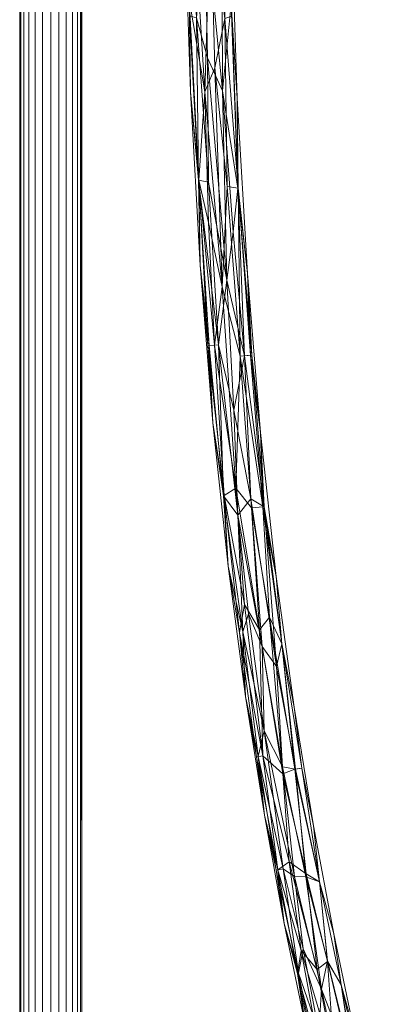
# Model space of a CAD drawing. Header units: millimetres. Extents: x -140 to 132, y -133 to 1091.
# Tile 22 of 144: x -10 to 111, y 171 to 489. Entities that reach past the tile are written whole.
import ezdxf

# ---------------------------------------------------------------- set-up
doc = ezdxf.new("R2010")
doc.units = ezdxf.units.MM
doc.layers.add('M-520-M_DRAINAGE_FW', color=2, linetype='Continuous', lineweight=30)

# ---------------------------------------------------------------- blocks, each defined once
blk = doc.blocks.new('FFAS9088-100500BC0 - Neo Modern 3-Way Rain Shower Kits _ECO_-4362-3D View 1')
at = {"layer": 'M-520-M_DRAINAGE_FW', "lineweight": 9}
mesh = blk.add_polyface(dxfattribs=at)
corners = [(10, 114.97, 58.7), (9.66, 114.97, 56.11), (8.66, 114.97, 53.7), (7.07, 114.97, 51.63), (5, 114.97, 50.04), (2.59, 114.97, 49.04), (0, 114.97, 48.7), (-2.59, 114.97, 49.04), (-5, 114.97, 50.04), (-7.07, 114.97, 51.63), (-8.66, 114.97, 53.7), (-9.66, 114.97, 56.11), (-10, 114.97, 58.7), (-10, 1040.87, 58.7), (-9.66, 1040.87, 56.11), (-8.66, 1040.87, 53.7), (-7.07, 1040.87, 51.63), (-5, 1040.87, 50.04), (-2.59, 1040.87, 49.04), (0, 1040.87, 48.7), (2.59, 1040.87, 49.04), (5, 1040.87, 50.04), (7.07, 1040.87, 51.63), (8.66, 1040.87, 53.7), (9.66, 1040.87, 56.11), (10, 1040.87, 58.7)]
mesh.append_faces([[corners[k] for k in face] for face in [(13, 11, 12), (0, 24, 25)]], dxfattribs={"vtx0": -1})
mesh.append_faces([[corners[k] for k in face] for face in [(14, 11, 13)]], dxfattribs={"vtx0": -1, "vtx1": -1})
mesh.append_faces([[corners[k] for k in face] for face in [(24, 0, 1)]], dxfattribs={"vtx0": -1, "vtx2": -1})
mesh.append_faces([[corners[k] for k in face] for face in [(14, 15, 10, 11), (16, 17, 8, 9), (15, 16, 9, 10), (17, 18, 7, 8), (6, 7, 18, 19), (20, 21, 4, 5), (21, 22, 3, 4), (23, 24, 1, 2), (22, 23, 2, 3), (19, 20, 5, 6)]], dxfattribs={"vtx1": -1, "vtx3": -1})
mesh = blk.add_polyface(dxfattribs=at)
corners = [(-10, 114.97, 58.7), (-9.66, 114.97, 61.29), (-8.66, 114.97, 63.7), (-7.07, 114.97, 65.77), (-5, 114.97, 67.36), (-2.59, 114.97, 68.36), (0, 114.97, 68.7), (2.59, 114.97, 68.36), (5, 114.97, 67.36), (7.07, 114.97, 65.77), (8.66, 114.97, 63.7), (9.66, 114.97, 61.29), (10, 114.97, 58.7), (10, 1040.87, 58.7), (9.66, 1040.87, 61.29), (8.66, 1040.87, 63.7), (7.07, 1040.87, 65.77), (5, 1040.87, 67.36), (2.59, 1040.87, 68.36), (0, 1040.87, 68.7), (-2.59, 1040.87, 68.36), (-5, 1040.87, 67.36), (-7.07, 1040.87, 65.77), (-8.66, 1040.87, 63.7), (-9.66, 1040.87, 61.29), (-10, 1040.87, 58.7)]
mesh.append_faces([[corners[k] for k in face] for face in [(11, 14, 15, 10), (9, 16, 17, 8), (10, 15, 16, 9), (24, 0, 1)]], dxfattribs={"vtx0": -1, "vtx2": -1})
mesh.append_faces([[corners[k] for k in face] for face in [(13, 14, 11)]], dxfattribs={"vtx1": -1, "vtx2": -1})
mesh.append_faces([[corners[k] for k in face] for face in [(17, 18, 7, 8), (6, 7, 18, 19), (21, 22, 3, 4), (20, 21, 4, 5), (23, 24, 1, 2), (22, 23, 2, 3), (19, 20, 5, 6)]], dxfattribs={"vtx1": -1, "vtx3": -1})
mesh.append_faces([[corners[k] for k in face] for face in [(11, 12, 13), (24, 25, 0)]], dxfattribs={"vtx2": -1})
mesh = blk.add_polyface(dxfattribs=at)
corners = [(45.08, 465.64, 58.7), (44.67, 495.62, 61.97), (43.08, 526.98, 58.7), (46.13, 594.23, 65.2), (44.57, 594.23, 64), (46.07, 524.54, 64.65), (56.96, 435.1, 65.65), (56.21, 489.21, 64.65), (52.94, 473.34, 66.17), (43.41, 543.87, 61.75), (42.63, 594.23, 60.64), (42.38, 594.23, 58.7), (43.38, 594.23, 62.45), (47.94, 594.23, 65.94), (51.61, 524.65, 66.14), (49.88, 594.23, 66.2), (51.82, 594.23, 65.94), (53.63, 594.23, 65.2), (60.18, 463.54, 58.7), (58.11, 525.78, 58.7), (58.47, 489.99, 61.76), (60.46, 434.53, 62.79), (55.18, 594.23, 64), (56.34, 536.76, 63.27), (57.12, 594.23, 60.64), (56.37, 594.23, 62.45), (57.38, 594.23, 58.7), (47.76, 437.12, 62.84), (49.71, 465.66, 65.63)]
mesh.append_faces([[corners[k] for k in face] for face in [(24, 19, 26)]], dxfattribs={"vtx0": -1})
mesh.append_faces([[corners[k] for k in face] for face in [(0, 1, 2), (13, 14, 15), (16, 14, 17), (25, 23, 24)]], dxfattribs={"vtx0": -1, "vtx1": -1})
mesh.append_faces([[corners[k] for k in face] for face in [(6, 7, 8), (9, 5, 4), (7, 21, 20), (14, 13, 5), (14, 23, 17), (23, 19, 24), (7, 23, 14), (20, 23, 7), (6, 21, 7), (5, 9, 1), (1, 27, 28), (28, 14, 5), (1, 0, 27), (23, 20, 19), (18, 20, 21), (28, 8, 14), (2, 1, 9), (28, 5, 1), (14, 8, 7)]], dxfattribs={"vtx0": -1, "vtx1": -1, "vtx2": -1})
mesh.append_faces([[corners[k] for k in face] for face in [(9, 10, 11), (5, 13, 3), (23, 25, 22)]], dxfattribs={"vtx0": -1, "vtx2": -1})
mesh.append_faces([[corners[k] for k in face] for face in [(3, 4, 5), (12, 10, 9), (18, 19, 20), (16, 15, 14), (22, 17, 23), (11, 2, 9), (4, 12, 9)]], dxfattribs={"vtx1": -1, "vtx2": -1})
mesh = blk.add_polyface(dxfattribs=at)
corners = [(60.18, 463.54, 58.7), (58.23, 493.89, 55.4), (58.11, 525.78, 58.7), (53.63, 594.23, 52.2), (55.18, 594.23, 53.4), (55.2, 524.73, 52.75), (45.08, 465.64, 58.7), (43.08, 526.98, 58.7), (44.78, 490.16, 55.6), (57.12, 594.23, 56.76), (57.38, 594.23, 58.7), (56.37, 594.23, 54.95), (57.11, 542.81, 55.59), (51.82, 594.23, 51.46), (49.65, 524.83, 51.26), (49.88, 594.23, 51.2), (47.66, 437.12, 54.7), (47.07, 489.48, 52.75), (47.94, 594.23, 51.46), (46.13, 594.23, 52.2), (50.92, 436.48, 51.88), (50.57, 476.62, 51.36), (44.57, 594.23, 53.4), (44.43, 536.85, 54.13), (42.63, 594.23, 56.76), (43.38, 594.23, 54.95), (42.38, 594.23, 58.7), (60.38, 434.53, 54.49), (55.44, 465.89, 51.77)]
mesh.append_faces([[corners[k] for k in face] for face in [(24, 7, 26)]], dxfattribs={"vtx0": -1})
mesh.append_faces([[corners[k] for k in face] for face in [(0, 1, 2), (13, 14, 15), (25, 23, 24)]], dxfattribs={"vtx0": -1, "vtx1": -1})
mesh.append_faces([[corners[k] for k in face] for face in [(12, 5, 4), (16, 8, 17), (20, 17, 21), (14, 13, 5), (19, 14, 23), (23, 7, 24), (17, 23, 14), (8, 23, 17), (20, 16, 17), (5, 12, 1), (1, 27, 28), (28, 14, 5), (27, 1, 0), (23, 8, 7), (6, 8, 16), (14, 21, 17), (2, 1, 12), (28, 5, 1), (2, 12, 9), (21, 14, 28)]], dxfattribs={"vtx0": -1, "vtx1": -1, "vtx2": -1})
mesh.append_faces([[corners[k] for k in face] for face in [(5, 13, 3), (14, 19, 18), (23, 25, 22)]], dxfattribs={"vtx0": -1, "vtx2": -1})
mesh.append_faces([[corners[k] for k in face] for face in [(3, 4, 5), (6, 7, 8), (11, 9, 12), (18, 15, 14), (22, 19, 23), (4, 11, 12)]], dxfattribs={"vtx1": -1, "vtx2": -1})
mesh.append_faces([[corners[k] for k in face] for face in [(9, 10, 2)]], dxfattribs={"vtx2": -1})
mesh = blk.add_polyface(dxfattribs=at)
corners = [(60.38, 434.53, 54.49), (60.18, 463.54, 58.7), (63.44, 407.04, 58.7), (67.69, 355.81, 58.7), (64.84, 380.74, 55.73), (59.11, 363.01, 51.21), (64.62, 334.44, 51.55), (60.33, 329.14, 51.65), (68.82, 331.88, 54.44), (48.21, 409.78, 58.7), (45.08, 465.64, 58.7), (47.66, 437.12, 54.7), (55.79, 335.43, 54.78), (62.04, 291.53, 53.51), (56.79, 404.95, 51.23), (50.57, 476.62, 51.36), (55.44, 465.89, 51.77), (52.32, 358.96, 58.7), (57.25, 312.76, 58.7), (51.08, 383.84, 55.09), (72.78, 309.38, 58.7), (62.55, 380.55, 52.77), (58.83, 420.52, 52.24), (54.13, 384.09, 52.07), (50.92, 436.48, 51.88), (72.85, 280.37, 52.22), (68.2, 286.81, 51.2)]
mesh.append_faces([[corners[k] for k in face] for face in [(17, 12, 18)]], dxfattribs={"vtx0": -1, "vtx1": -1})
mesh.append_faces([[corners[k] for k in face] for face in [(5, 6, 7), (4, 3, 8), (12, 7, 13), (14, 15, 16), (13, 18, 12), (21, 8, 6), (14, 22, 21), (21, 0, 4), (9, 11, 19), (23, 11, 24), (23, 12, 19), (7, 12, 23), (25, 6, 8), (17, 19, 12), (23, 19, 11), (5, 14, 21), (7, 6, 26), (23, 24, 14), (23, 14, 5), (22, 0, 21), (2, 4, 0), (21, 4, 8), (23, 5, 7), (6, 5, 21), (24, 15, 14), (22, 16, 0), (22, 14, 16)]], dxfattribs={"vtx0": -1, "vtx1": -1, "vtx2": -1})
mesh.append_faces([[corners[k] for k in face] for face in [(0, 1, 2), (19, 17, 9), (8, 3, 20)]], dxfattribs={"vtx0": -1, "vtx2": -1})
mesh.append_faces([[corners[k] for k in face] for face in [(2, 3, 4), (9, 10, 11)]], dxfattribs={"vtx1": -1, "vtx2": -1})
mesh = blk.add_polyface(dxfattribs=at)
corners = [(48.21, 409.78, 58.7), (47.76, 437.12, 62.84), (45.08, 465.64, 58.7), (52.32, 358.96, 58.7), (50.72, 383.81, 61.55), (57.25, 312.76, 58.7), (60.93, 291.38, 62.37), (55.94, 335.44, 62.84), (63.44, 407.04, 58.7), (60.18, 463.54, 58.7), (60.46, 434.53, 62.79), (68.46, 331.84, 63.45), (74.52, 287.68, 62.55), (72.78, 309.38, 58.7), (61.14, 380.44, 65.5), (64.46, 380.71, 62.43), (62.51, 300.36, 65.16), (67.37, 292.24, 66.2), (59.69, 337.86, 65.85), (55.34, 402.78, 66.15), (52.94, 473.34, 66.17), (49.71, 465.66, 65.63), (67.69, 355.81, 58.7), (52.85, 383.99, 64.47), (64.78, 331.54, 65.89), (50.92, 423.52, 65.11), (56.96, 435.1, 65.65), (70.63, 296.31, 65.21)]
mesh.append_faces([[corners[k] for k in face] for face in [(0, 1, 2), (5, 7, 3)]], dxfattribs={"vtx0": -1, "vtx1": -1})
mesh.append_faces([[corners[k] for k in face] for face in [(5, 6, 7), (3, 7, 4), (11, 12, 13), (14, 11, 15), (16, 17, 18), (8, 10, 15), (19, 20, 21), (23, 1, 4), (17, 24, 18), (1, 23, 25), (23, 7, 18), (14, 10, 26), (23, 18, 19), (11, 14, 24), (16, 18, 7), (22, 15, 11), (15, 10, 14), (14, 26, 19), (14, 19, 18), (25, 23, 19), (18, 24, 14), (24, 27, 11), (0, 4, 1), (23, 4, 7), (25, 21, 1), (21, 25, 19), (6, 16, 7), (26, 20, 19)]], dxfattribs={"vtx0": -1, "vtx1": -1, "vtx2": -1})
mesh.append_faces([[corners[k] for k in face] for face in [(0, 3, 4), (8, 9, 10), (13, 22, 11), (22, 8, 15)]], dxfattribs={"vtx1": -1, "vtx2": -1})
mesh = blk.add_polyface(dxfattribs=at)
corners = [(72.78, 309.38, 58.7), (78.52, 267.29, 58.7), (74.58, 287.69, 54.95), (84.75, 229.06, 58.7), (81.05, 247.63, 55.9), (68.82, 331.88, 54.44), (62.04, 291.53, 53.51), (66.93, 251.35, 54.78), (62.84, 270.75, 58.7), (68.93, 232.49, 58.7), (86.76, 211.01, 54.54), (91.31, 194.21, 58.7), (57.25, 312.76, 58.7), (74.82, 248.02, 51.25), (72.85, 280.37, 52.22), (78.97, 247.29, 52.98), (72.73, 214.76, 55.69), (75.01, 215.18, 52.74), (79.92, 181.51, 54.47), (75.35, 197.58, 58.7), (68.86, 259.67, 51.92), (82.28, 212.59, 51.51), (63.87, 297.36, 51.76), (68.2, 286.81, 51.2), (60.33, 329.14, 51.65), (64.62, 334.44, 51.55), (78.7, 212.73, 51.33), (81.45, 189.38, 51.88), (89.29, 185.45, 52.22)]
mesh.append_faces([[corners[k] for k in face] for face in [(3, 4, 1), (11, 10, 3)]], dxfattribs={"vtx0": -1, "vtx1": -1})
mesh.append_faces([[corners[k] for k in face] for face in [(0, 2, 5), (6, 7, 8), (4, 3, 10), (13, 14, 15), (16, 17, 18), (20, 7, 6), (15, 14, 2), (15, 10, 21), (9, 7, 16), (22, 23, 20), (22, 6, 24), (14, 23, 25), (20, 23, 13), (17, 26, 27), (15, 2, 4), (28, 21, 10), (20, 17, 7), (20, 13, 26), (17, 20, 26), (13, 15, 21), (17, 16, 7), (21, 26, 13), (1, 4, 2), (15, 4, 10), (6, 22, 20), (22, 24, 23), (5, 2, 14), (23, 14, 13)]], dxfattribs={"vtx0": -1, "vtx1": -1, "vtx2": -1})
mesh.append_faces([[corners[k] for k in face] for face in [(7, 9, 8)]], dxfattribs={"vtx0": -1, "vtx2": -1})
mesh.append_faces([[corners[k] for k in face] for face in [(0, 1, 2), (8, 12, 6), (19, 9, 16)]], dxfattribs={"vtx1": -1, "vtx2": -1})
mesh = blk.add_polyface(dxfattribs=at)
corners = [(57.25, 312.76, 58.7), (62.84, 270.75, 58.7), (60.93, 291.38, 62.37), (82.46, 213.51, 65.78), (78.76, 247.26, 64.6), (74.87, 245.77, 66.18), (68.93, 232.49, 58.7), (66.37, 251.26, 61.5), (79.58, 181.44, 62.37), (73.32, 214.87, 62.81), (75.35, 197.58, 58.7), (76.93, 217.36, 65.85), (80.85, 188.8, 65.16), (85.92, 182.75, 66.2), (86.71, 211, 62.94), (93.67, 177.71, 62.45), (91.31, 194.21, 58.7), (74.52, 287.68, 62.55), (78.52, 267.29, 58.7), (72.78, 309.38, 58.7), (84.75, 229.06, 58.7), (80.99, 247.62, 61.64), (70.63, 296.31, 65.21), (64.78, 331.54, 65.89), (67.37, 292.24, 66.2), (68.43, 251.59, 64.41), (62.51, 300.36, 65.16), (68.46, 331.84, 63.45), (89.34, 185.25, 65.17)]
mesh.append_faces([[corners[k] for k in face] for face in [(10, 9, 6), (18, 21, 20)]], dxfattribs={"vtx0": -1, "vtx1": -1})
mesh.append_faces([[corners[k] for k in face] for face in [(3, 4, 5), (8, 9, 10), (6, 9, 7), (11, 12, 13), (14, 15, 16), (14, 21, 4), (22, 23, 24), (2, 25, 26), (14, 4, 3), (25, 9, 11), (24, 25, 5), (3, 5, 11), (18, 17, 21), (22, 5, 4), (25, 2, 7), (12, 11, 9), (13, 3, 11), (11, 5, 25), (24, 5, 22), (17, 27, 22), (17, 22, 4), (3, 28, 14), (20, 21, 14), (4, 21, 17), (1, 7, 2), (25, 7, 9), (24, 26, 25), (8, 12, 9)]], dxfattribs={"vtx0": -1, "vtx1": -1, "vtx2": -1})
mesh.append_faces([[corners[k] for k in face] for face in [(17, 18, 19)]], dxfattribs={"vtx0": -1, "vtx2": -1})
mesh.append_faces([[corners[k] for k in face] for face in [(0, 1, 2), (1, 6, 7), (16, 20, 14)]], dxfattribs={"vtx1": -1, "vtx2": -1})
mesh = blk.add_polyface(dxfattribs=at)
corners = [(98.02, 162.28, 58.7), (93.68, 177.71, 54.96), (91.31, 194.21, 58.7), (86.76, 211.01, 54.54), (104.71, 132.79, 58.7), (100.85, 147.13, 55.91), (79.92, 181.51, 54.47), (86.2, 150.75, 55.02), (81.95, 165.58, 58.7), (94.13, 144.53, 51.2), (86.47, 162.59, 52.18), (87.38, 176.38, 51.2), (106.76, 118.57, 54.54), (75.35, 197.58, 58.7), (82.28, 212.59, 51.51), (89.29, 185.45, 52.22), (88.55, 136.08, 58.7), (81.45, 189.38, 51.88), (98.8, 146.67, 52.98), (102.32, 119.48, 51.51), (92.44, 122.31, 55.61), (91.57, 141.57, 51.98), (94.79, 122.86, 52.65), (97.07, 125.74, 51.36), (72.73, 214.76, 55.69), (78.7, 212.73, 51.33), (75.01, 215.18, 52.74)]
mesh.append_faces([[corners[k] for k in face] for face in [(0, 1, 2), (4, 5, 0)]], dxfattribs={"vtx0": -1, "vtx1": -1})
mesh.append_faces([[corners[k] for k in face] for face in [(3, 2, 1), (6, 7, 8), (9, 10, 11), (5, 4, 12), (10, 7, 6), (14, 15, 11), (17, 10, 6), (1, 18, 15), (18, 12, 19), (11, 18, 9), (16, 7, 20), (17, 11, 10), (18, 1, 5), (7, 21, 22), (22, 21, 23), (19, 9, 18), (22, 20, 7), (9, 19, 23), (13, 24, 6), (14, 11, 25), (26, 17, 6), (17, 25, 11), (10, 9, 21), (23, 21, 9), (10, 21, 7), (0, 5, 1), (18, 5, 12), (11, 15, 18), (1, 15, 3)]], dxfattribs={"vtx0": -1, "vtx1": -1, "vtx2": -1})
mesh.append_faces([[corners[k] for k in face] for face in [(7, 16, 8)]], dxfattribs={"vtx0": -1, "vtx2": -1})
mesh.append_faces([[corners[k] for k in face] for face in [(8, 13, 6)]], dxfattribs={"vtx1": -1, "vtx2": -1})
mesh = blk.add_polyface(dxfattribs=at)
corners = [(81.95, 165.58, 58.7), (79.58, 181.44, 62.37), (75.35, 197.58, 58.7), (88.55, 136.08, 58.7), (85.79, 150.66, 61.5), (92.99, 122.44, 62.81), (94.97, 108.77, 58.7), (98.02, 162.28, 58.7), (100.76, 147.11, 61.71), (104.71, 132.79, 58.7), (89.34, 185.25, 65.17), (82.46, 213.51, 65.78), (85.92, 182.75, 66.2), (107, 118.62, 62.46), (111.18, 105.44, 58.7), (96.55, 124.77, 65.85), (91.67, 152.21, 66.15), (87.82, 151.12, 64.4), (103.25, 126.22, 64.64), (106.77, 107.7, 65.2), (93.67, 177.71, 62.45), (91.31, 194.21, 58.7), (80.85, 188.8, 65.16), (98.71, 132.12, 66.05), (98.47, 146.59, 64.68), (100.31, 102.2, 65.15), (86.71, 211, 62.94), (105.25, 97.6, 66.2)]
mesh.append_faces([[corners[k] for k in face] for face in [(0, 1, 2), (3, 4, 0), (6, 5, 3), (7, 8, 9), (9, 13, 14)]], dxfattribs={"vtx0": -1, "vtx1": -1})
mesh.append_faces([[corners[k] for k in face] for face in [(3, 5, 4), (10, 11, 12), (15, 16, 17), (13, 18, 19), (1, 17, 22), (17, 5, 15), (16, 22, 17), (23, 16, 15), (8, 18, 13), (7, 20, 8), (10, 16, 24), (17, 1, 4), (25, 15, 5), (20, 26, 10), (23, 15, 27), (12, 16, 10), (24, 16, 23), (24, 23, 18), (19, 23, 27), (9, 8, 13), (24, 8, 20), (20, 10, 24), (0, 4, 1), (17, 4, 5), (16, 12, 22), (19, 18, 23), (24, 18, 8)]], dxfattribs={"vtx0": -1, "vtx1": -1, "vtx2": -1})
mesh.append_faces([[corners[k] for k in face] for face in [(20, 7, 21)]], dxfattribs={"vtx0": -1, "vtx2": -1})

msp = doc.modelspace()

# ---------------------------------------------------------------- block references
at = {"layer": 'M-520-M_DRAINAGE_FW', "lineweight": 9}
msp.add_blockref('FFAS9088-100500BC0 - Neo Modern 3-Way Rain Shower Kits _ECO_-4362-3D View 1', (0, 0), dxfattribs=at)

doc.saveas('drawing.dxf')
